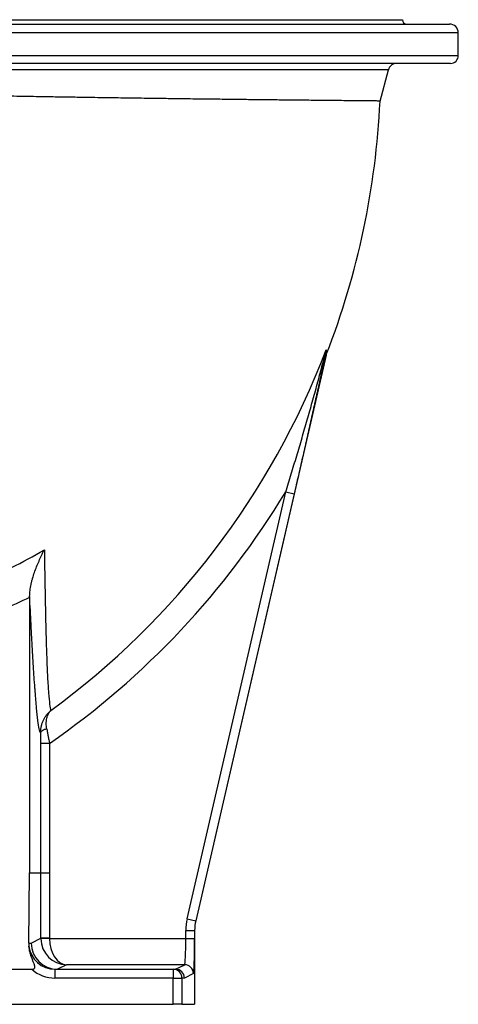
# Model space of a CAD drawing. Header units: millimetres. Extents: x 1861 to 18183, y 1323 to 18697.
# Tile 12 of 17: x 15676 to 18183, y 1323 to 6948. Entities that reach past the tile are written whole.
import ezdxf

# ---------------------------------------------------------------- set-up
doc = ezdxf.new("R2010")
doc.units = ezdxf.units.MM
doc.header["$LTSCALE"] = 5

msp = doc.modelspace()

# ---------------------------------------------------------------- linework, layer by layer
at = {"color": 7, "linetype": 'Continuous', "lineweight": 25}
for p, q in [((14168.3, 6923.1), (18133.3, 6923.1)), ((14438.3, 6948.1), (17863.3, 6948.1)), ((18183.3, 6743.1), (18183.3, 6873.1)), ((18138.3, 6698.1), (14166.5, 6698.1)), ((17735.8, 6483.3), (17783.4, 6661)), ((17428, 5031), (16682.2, 1800.8)), ((16633.5, 1812.1), (17196.4, 4250.2)), ((17245.1, 4239), (16682.2, 1800.8)), ((17196.4, 4250.2), (17245.1, 4239)), ((15732.8, 3647.5), (15732.8, 2074.7)), ((15846.3, 2813.1), (15796.4, 2813.1)), ((15846.3, 2813.1), (15846.6, 2073.1)), ((15727.8, 1673.1), (15732.8, 2071.5)), ((15796.6, 2073), (15732.8, 2071.5)), ((15846.6, 2073.1), (15796.6, 2073.1)), ((15796.6, 1700.5), (15796.6, 2073)), ((15846.6, 2073), (15796.6, 2073)), ((15846.6, 2073), (15846.6, 1700.5)), ((16633.5, 1812.1), (16682.2, 1800.8)), ((16682.2, 1800.8), (16682.2, 1800.8)), ((16625.8, 1698.9), (16625.8, 1744.6)), ((16625.8, 1744.6), (16675.8, 1744.6)), ((16675.8, 1744.6), (16675.8, 1323.1)), ((16675.8, 1744.6), (16675.8, 1698.9)), ((16675.8, 1744.6), (16675.8, 1744.6)), ((15741.7, 1673.1), (15796.6, 1700.5)), ((15846.6, 1700.5), (15796.6, 1700.5)), ((15846.6, 1698.9), (15796.6, 1698)), ((15846.6, 1698.9), (16625.8, 1698.9)), ((16625.8, 1698.9), (16675.8, 1698.9)), ((15727.8, 1673.1), (15741.7, 1673.1)), ((15606.4, 1523.1), (15745.3, 1523.1)), ((15877.7, 1523.1), (15877.7, 1473.1)), ((15877.7, 1523.1), (16553.4, 1523.1)), ((15943.2, 1548.9), (15891.6, 1523.1)), ((16619, 1548.9), (15943.2, 1548.9)), ((16553.4, 1523.1), (16553.4, 1473.1)), ((16553.4, 1523.1), (16567.3, 1523.1)), ((16567.4, 1523.1), (16619, 1548.9)), ((16553.4, 1473.1), (15877.7, 1473.1)), ((16553.4, 1323.1), (16553.4, 1473.1)), ((16553.4, 1473.1), (16603.3, 1473.1)), ((16603.3, 1473.1), (16603.3, 1323.1)), ((16617.3, 1473.1), (16603.3, 1473.1)), ((16668.9, 1498.9), (16617.3, 1473.1)), ((14674.9, 1323.1), (16553.4, 1323.1)), ((16603.3, 1323.1), (16553.4, 1323.1)), ((16603.3, 1323.1), (16675.8, 1323.1))]:
    msp.add_line(p, q, dxfattribs=at)
at = {"color": 8, "linetype": 'Continuous', "lineweight": 25}
for p, q in [((18183.3, 6873.1), (14118.3, 6873.1)), ((14121.6, 6743.1), (18183.3, 6743.1)), ((17783.4, 6661), (14521.9, 6661))]:
    msp.add_line(p, q, dxfattribs=at)
at = {"color": 7, "linetype": 'Continuous', "lineweight": 25, "flags": 128}
for points in [[(15831.1, 2895.3), (15823.9, 2893.9), (15817.3, 2892.1), (15811.3, 2889.9), (15806.1, 2887.3), (15801.9, 2884.4), (15798.7, 2881.2), (15796.6, 2877.9), (15795.8, 2874.5)], [(15796.6, 2073.1), (15796.6, 2173.1), (15796.4, 2573.1), (15796.4, 2813.1)], [(15732.8, 2074.7), (15750.3, 2074.2), (15767.8, 2073.8), (15796.6, 2073.1)]]:
    msp.add_lwpolyline(points, dxfattribs=at)
at = {"color": 7, "linetype": 'Continuous', "lineweight": 25}
for centre, radius, start, end in [((17888.3, 6948.1), 25, 180, 270), ((18133.3, 6873.1), 50, 0, 90), ((17831.7, 6648.1), 50, 90, 165), ((18138.3, 6743.1), 45, 270, 0), ((13150.8, 6698.1), 4590, 338.8006, 357.3191), ((13150.8, 6698.1), 4579.5, 306.181, 339.0563), ((17466.9, 5038.6), 41.7, 156.4913, 166.0778), ((13150.8, 6698.1), 4728.5, 304.7538, 328.8231), ((16553.3, 1473.1), 50, 359.9825, 89.9825), ((16618.9, 1498.9), 50, 0.0278, 89.946)]:
    msp.add_arc(centre, radius, start, end, dxfattribs=at)
for centre, major_axis, ratio, start_param, end_param in [((16926, 1744.6), (-298.3, 34), 0.999383, 6.169808, 6.396562), ((16926, 1744.6), (248.6, -28.3), 0.999136, 3.028216, 3.25497), ((16926, 1744.6), (-248.5, 28.3), 0.999383, 6.169808, 6.396562), ((15946.7, 1700.6), (134.2, 67.1), 0.999746, 2.678371, 2.695216), ((15943.2, 1698.9), (-35, 146.1), 0.974236, 1.346892, 2.900235), ((15946.7, 1700.6), (-89.5, -44.7), 0.999239, 5.819964, 5.836808), ((15943.2, 1698.9), (-2.9, 150), 0.643559, 1.558452, 3.111795), ((16618.8, 1698.9), (0, 150), 0.046561, 3.159046, 4.712389), ((16668.8, 1698.9), (0, 200), 0.034921, 3.159046, 4.712389), ((15877.8, 1673.1), (109.6, 103.8), 0.98736, 2.376978, 2.49316), ((15877.7, 1673.1), (150.2, 0), 0.998985, 3.257774, 4.712389), ((15891.6, 1673.1), (-34.5, 146), 0.999319, 1.339186, 2.909373), ((15877.7, 1673.1), (-200.1, 0), 0.999391, 0.848062, 1.570796), ((16191.7, 1673.1), (334.7, 138.6), 0.171573, 3.533835, 3.534444), ((16467.3, 1473.1), (111.6, 46.2), 0.171573, 0.392242, 0.392851), ((16567.3, 1473.1), (-11.5, 48.7), 0.999319, 4.480778, 6.050966)]:
    msp.add_ellipse(centre, major_axis=major_axis, ratio=ratio, start_param=start_param, end_param=end_param, dxfattribs=at)
for points, knots in [([(17735.5, 6483.4), (17735.5, 6483.4), (17735.6, 6483.4), (17732, 6483.4), (17723.3, 6483.5), (17708.5, 6483.7), (17691.7, 6483.8), (17674.5, 6484), (17655, 6484.2), (17632.7, 6484.4), (17603.4, 6484.7), (17565.5, 6485), (17522.1, 6485.5), (17477.8, 6485.9), (17433.5, 6486.4), (17382.8, 6486.9), (17328.4, 6487.4), (17274.7, 6488), (17222.7, 6488.5), (17172.9, 6489.1), (17121.3, 6489.6), (17058.5, 6490.3), (16983.7, 6491.2), (16905.3, 6492.1), (16835.1, 6492.9), (16774.2, 6493.7), (16712.7, 6494.4), (16650.1, 6495.2), (16575.5, 6496.2), (16488.4, 6497.3), (16399.5, 6498.5), (16321.4, 6499.6), (16254.8, 6500.6), (16188.5, 6501.5), (16121.9, 6502.5), (16043.7, 6503.7), (15954.1, 6505.2), (15864.6, 6506.6), (15787.4, 6507.9), (15722.5, 6509.1), (15658.8, 6510.2), (15595.8, 6511.4), (15522.9, 6512.7), (15440.8, 6514.3), (15360.8, 6516), (15293.3, 6517.4), (15237.5, 6518.6), (15183.8, 6519.8), (15131.5, 6521), (15080.7, 6522.1), (15031.3, 6523.3), (14983.7, 6524.5), (14937.9, 6525.6), (14894.8, 6526.8), (14854.3, 6527.8), (14816.4, 6528.9), (14780.7, 6529.8), (14741.6, 6530.9), (14700.8, 6532.1), (14665, 6533.2), (14633.4, 6534.2), (14606.4, 6535), (14582.4, 6535.7), (14564.6, 6536.3), (14558.4, 6536.5), (14555.3, 6536.6)], [0, 0, 0, 0, 0.008341, 0.021948, 0.042628, 0.063392, 0.077358, 0.090869, 0.10438, 0.117985, 0.13159, 0.152267, 0.173029, 0.186993, 0.20399, 0.221033, 0.238171, 0.255356, 0.268886, 0.282417, 0.296042, 0.309667, 0.330375, 0.351167, 0.365152, 0.378683, 0.392213, 0.405838, 0.419462, 0.440169, 0.46096, 0.474944, 0.488487, 0.502029, 0.515666, 0.529303, 0.550028, 0.570837, 0.584834, 0.598389, 0.611944, 0.625594, 0.639245, 0.65999, 0.680819, 0.69483, 0.708331, 0.721878, 0.735449, 0.749191, 0.762957, 0.776898, 0.790865, 0.804883, 0.818434, 0.831985, 0.84563, 0.859276, 0.880017, 0.900842, 0.914851, 0.935955, 0.957149, 0.978528, 1, 1, 1, 1]), ([(17196.4, 4250.2), (17207.1, 4284.5), (17217.7, 4318.8), (17238.7, 4387.4), (17249.1, 4421.7), (17269.6, 4490.3), (17279.7, 4524.5), (17299.8, 4593), (17309.7, 4627.2), (17329.3, 4695.6), (17339, 4729.8), (17353.3, 4781), (17358.1, 4798), (17367.5, 4832.1), (17372.1, 4849.1), (17381.4, 4883.1), (17386, 4900), (17395, 4933.8), (17399.5, 4950.6), (17406.1, 4975.6), (17408.3, 4983.9), (17412.6, 5000.5), (17414.7, 5008.6), (17417.8, 5020.8), (17418.8, 5024.8), (17420.8, 5032.7), (17421.8, 5036.6), (17423.7, 5044.3), (17424.6, 5048), (17425.9, 5053.3), (17426.3, 5055), (17427.1, 5058.3), (17427.4, 5059.8), (17427.8, 5061.2)], [0, 0, 0, 0, 0.125, 0.125, 0.25, 0.25, 0.375, 0.375, 0.5, 0.5, 0.625, 0.625, 0.6875, 0.6875, 0.75, 0.75, 0.8125, 0.8125, 0.875, 0.875, 0.90625, 0.90625, 0.9375, 0.9375, 0.953125, 0.953125, 0.96875, 0.96875, 0.984375, 0.984375, 0.992187, 0.992187, 1, 1, 1, 1]), ([(17426.4, 5048.6), (17425.7, 5045.1), (17424.9, 5041.5), (17423.4, 5034.1), (17422.6, 5030.4), (17420.2, 5019), (17418.6, 5011.2), (17415.2, 4995.4), (17413.5, 4987.4), (17409.9, 4971.2), (17408.2, 4963.1), (17402.8, 4938.4), (17399.2, 4921.9), (17391.9, 4888.7), (17388.2, 4872), (17380.8, 4838.5), (17377, 4821.7), (17369.5, 4788), (17365.8, 4771.1), (17354.4, 4720.3), (17346.8, 4686.2), (17335.3, 4635), (17331.4, 4617.9), (17323.7, 4583.6), (17319.8, 4566.4), (17308.2, 4515), (17300.4, 4480.6), (17284.7, 4411.7), (17276.9, 4377.3), (17261, 4308.2), (17253.1, 4273.7), (17245.1, 4239)], [0, 0, 0, 0, 0.015625, 0.015625, 0.03125, 0.03125, 0.0625, 0.0625, 0.09375, 0.09375, 0.125, 0.125, 0.1875, 0.1875, 0.25, 0.25, 0.3125, 0.3125, 0.375, 0.375, 0.5, 0.5, 0.5625, 0.5625, 0.625, 0.625, 0.75, 0.75, 0.875, 0.875, 1, 1, 1, 1]), ([(17428, 5031), (17426.9, 5028.1), (17425.9, 5026.3), (17424.7, 5024.8), (17424.3, 5025.2), (17424.1, 5027.2), (17424.1, 5027.6), (17424.1, 5028.7), (17424.1, 5029.3), (17424.2, 5031.2), (17424.3, 5032.8), (17424.9, 5038.3), (17425.5, 5043), (17426.4, 5048.6)], [0, 0, 0, 0, 0.25, 0.25, 0.5, 0.5, 0.5625, 0.5625, 0.625, 0.625, 0.75, 0.75, 1, 1, 1, 1]), ([(17428.6, 5055.2), (17427.7, 5049.6), (17427.1, 5045), (17426.3, 5037.7), (17426.2, 5035.1), (17426.3, 5033.2), (17426.4, 5032.9), (17426.5, 5032.4), (17426.6, 5032.3), (17426.9, 5032), (17427.1, 5032.1), (17428.1, 5033.3), (17429.1, 5035.2), (17430.2, 5038.3)], [0, 0, 0, 0, 0.25, 0.25, 0.5, 0.5, 0.5625, 0.5625, 0.625, 0.625, 0.75, 0.75, 1, 1, 1, 1]), ([(17426.4, 5048.6), (17426.9, 5051.4), (17427.3, 5053.9), (17427.7, 5057.2), (17427.8, 5058.2), (17427.8, 5059.5), (17427.8, 5059.8), (17427.8, 5060.4), (17427.8, 5060.6), (17427.8, 5060.9), (17427.8, 5061), (17427.8, 5061.2)], [0, 0, 0, 0, 0.5, 0.5, 0.75, 0.75, 0.875, 0.875, 0.9375, 0.9375, 1, 1, 1, 1]), ([(17428.6, 5055.2), (17428.9, 5057.2), (17429.1, 5058.9), (17428.9, 5060.6), (17428.8, 5061), (17428.5, 5061.3), (17428.4, 5061.4), (17428.2, 5061.4), (17428.1, 5061.4), (17427.9, 5061.3), (17427.9, 5061.2), (17427.8, 5061.2)], [0, 0, 0, 0, 0.5, 0.5, 0.75, 0.75, 0.875, 0.875, 0.9375, 0.9375, 1, 1, 1, 1]), ([(15435.2, 3725.9), (15500.5, 3755), (15565, 3785.6), (15692.3, 3850), (15755.1, 3883.7), (15816.9, 3919)], [0, 0, 0, 0, 0.5, 0.5, 1, 1, 1, 1]), ([(15732.8, 3653.2), (15732.8, 3664.5), (15733.6, 3675.9), (15736.4, 3698.8), (15738.4, 3710.3), (15742.1, 3727.6), (15743.5, 3733.4), (15746.3, 3744.8), (15747.9, 3750.5), (15752.8, 3767.5), (15756.3, 3778.8), (15764, 3801), (15768.2, 3812), (15776.9, 3834), (15781.5, 3844.8), (15791.1, 3866.4), (15796, 3877.1), (15803.7, 3893), (15806.3, 3898.2), (15810.3, 3906), (15812.2, 3909.9), (15814.2, 3913.8), (15815.6, 3916.4), (15816.3, 3917.7), (15816.9, 3919)], [0, 0, 0, 0, 0.125, 0.125, 0.25, 0.25, 0.3125, 0.3125, 0.375, 0.375, 0.5, 0.5, 0.625, 0.625, 0.75, 0.75, 0.875, 0.875, 0.9375, 0.9375, 0.96875, 0.984375, 0.984375, 1, 1, 1, 1]), ([(15816.9, 3919), (15817.8, 3860.1), (15818.6, 3802.9), (15820.5, 3692.1), (15821.5, 3638.5), (15823.1, 3561), (15823.6, 3535.7), (15824.8, 3486.1), (15825.4, 3461.9), (15827.3, 3390.8), (15828.7, 3346.6), (15831.7, 3264.7), (15833.3, 3227.1), (15835.9, 3176), (15836.8, 3159.9), (15838.7, 3129.5), (15839.6, 3115.4), (15842.6, 3076.5), (15844.8, 3055.1), (15849.3, 3021.4), (15851.7, 3009.1), (15854.3, 3001.7)], [0, 0, 0, 0, 0.125, 0.125, 0.25, 0.25, 0.3125, 0.3125, 0.375, 0.375, 0.5, 0.5, 0.625, 0.625, 0.6875, 0.6875, 0.75, 0.75, 0.875, 0.875, 1, 1, 1, 1]), ([(15795.8, 2874.5), (15793.1, 2877.9), (15790.5, 2885.5), (15785.3, 2909), (15782.7, 2924.9), (15777.5, 2965.1), (15774.9, 2989), (15769.7, 3044), (15767.1, 3075.1), (15763.8, 3118.3), (15763.2, 3127.1), (15762.2, 3140.7), (15761.9, 3145.3), (15761.2, 3154.6), (15760.9, 3159.3), (15759.2, 3182.9), (15757.9, 3202.5), (15754, 3263.2), (15751.4, 3306.4), (15747.5, 3374.8), (15746.2, 3398.3), (15744.2, 3434.3), (15743.5, 3446.5), (15742.2, 3471.1), (15741.6, 3483.6), (15738.2, 3546.7), (15735.5, 3599.1), (15732.8, 3653.2)], [0, 0, 0, 0, 0.125, 0.125, 0.25, 0.25, 0.375, 0.375, 0.5, 0.5, 0.53125, 0.53125, 0.546875, 0.546875, 0.5625, 0.5625, 0.625, 0.625, 0.75, 0.75, 0.8125, 0.8125, 0.84375, 0.84375, 0.875, 0.875, 1, 1, 1, 1]), ([(15795.8, 2874.5), (15795.7, 2881), (15796, 2887.4), (15797.3, 2899.8), (15798.3, 2906), (15800.4, 2915), (15801.1, 2917.9), (15802.8, 2923.8), (15803.7, 2926.8), (15806.7, 2935.4), (15809, 2941), (15814.2, 2951.8), (15817, 2957), (15821.6, 2964.5), (15823.2, 2967), (15826.6, 2971.8), (15828.3, 2974.2), (15833.7, 2981.2), (15837.5, 2985.6), (15843.6, 2991.9), (15845.7, 2994), (15848.8, 2997), (15849.9, 2997.9), (15851.5, 2999.4), (15852.1, 2999.9), (15853.2, 3000.8), (15853.7, 3001.3), (15854.3, 3001.7)], [0, 0, 0, 0, 0.125, 0.125, 0.25, 0.25, 0.3125, 0.3125, 0.375, 0.375, 0.5, 0.5, 0.625, 0.625, 0.6875, 0.6875, 0.75, 0.75, 0.875, 0.875, 0.9375, 0.9375, 0.96875, 0.96875, 0.984375, 0.984375, 1, 1, 1, 1]), ([(15831.1, 2895.3), (15830, 2901.1), (15829.1, 2906.8), (15828.1, 2917.8), (15827.8, 2923.2), (15827.9, 2931), (15828, 2933.6), (15828.3, 2938.6), (15828.5, 2941.1), (15829.3, 2948.5), (15830.1, 2953.2), (15832.2, 2962.2), (15833.5, 2966.5), (15835.8, 2972.6), (15836.6, 2974.6), (15838.3, 2978.5), (15839.2, 2980.4), (15842.1, 2986), (15844.3, 2989.4), (15847.8, 2994.3), (15849, 2995.9), (15851, 2998.1), (15851.6, 2998.9), (15852.6, 3000), (15852.9, 3000.3), (15853.6, 3001), (15853.9, 3001.4), (15854.3, 3001.7)], [0, 0, 0, 0, 0.125, 0.125, 0.25, 0.25, 0.3125, 0.3125, 0.375, 0.375, 0.5, 0.5, 0.625, 0.625, 0.6875, 0.6875, 0.75, 0.75, 0.875, 0.875, 0.9375, 0.9375, 0.96875, 0.96875, 0.984375, 0.984375, 1, 1, 1, 1]), ([(15796.4, 2813.1), (15796.4, 2823.8), (15796.3, 2834.2), (15796.2, 2849.6), (15796.1, 2854.7), (15796, 2862.3), (15795.9, 2864.8), (15795.9, 2869.7), (15795.8, 2872.1), (15795.8, 2874.5)], [0, 0, 0, 0, 0.5, 0.5, 0.75, 0.75, 0.875, 0.875, 1, 1, 1, 1]), ([(15831.1, 2895.3), (15832.4, 2889), (15833.6, 2882.5), (15836.1, 2869.3), (15837.4, 2862.5), (15839.3, 2852.2), (15839.9, 2848.7), (15841.2, 2841.7), (15841.9, 2838.1), (15843.8, 2827.5), (15845.1, 2820.3), (15846.3, 2813.1)], [0, 0, 0, 0, 0.25, 0.25, 0.5, 0.5, 0.625, 0.625, 0.75, 0.75, 1, 1, 1, 1]), ([(15745.3, 1523.1), (15747, 1523.1), (15748.6, 1523.2), (15751.9, 1523.7), (15753.5, 1524), (15756.6, 1525.2), (15758, 1526.1), (15759.8, 1527.7), (15760.3, 1528.3), (15761.2, 1529.6), (15761.6, 1530.3), (15762.4, 1532.5), (15762.7, 1534), (15762.8, 1537.2), (15762.7, 1538.7), (15762.2, 1541.8), (15761.9, 1543.3), (15761.1, 1546.3), (15760.7, 1547.8), (15759.2, 1552.2), (15758.1, 1555.1), (15755.9, 1560.9), (15754.7, 1563.8), (15751.1, 1572.4), (15748.8, 1578.2), (15744.3, 1589.8), (15742.2, 1595.6), (15738.3, 1607.4), (15736.6, 1613.4), (15732, 1631.3), (15729.8, 1643.4), (15728.5, 1655.7)], [0, 0, 0, 0, 0.03125, 0.03125, 0.0625, 0.0625, 0.09375, 0.09375, 0.109375, 0.109375, 0.125, 0.125, 0.15625, 0.15625, 0.1875, 0.1875, 0.21875, 0.21875, 0.25, 0.25, 0.3125, 0.3125, 0.375, 0.375, 0.5, 0.5, 0.625, 0.625, 0.75, 0.75, 1, 1, 1, 1])]:
    msp.add_open_spline(points, degree=3, knots=knots, dxfattribs=at)
for points in [[(17428, 5031), (17428.6, 5033.5), (17429.3, 5035.9), (17430.2, 5038.3)], [(15732.8, 3647.5), (15681.9, 3623.2), (15630.5, 3599.8), (15578.7, 3577.4)], [(15732.8, 3653.2), (15732.8, 3651.3), (15732.8, 3649.4), (15732.8, 3647.5)], [(15732.8, 2071.5), (15732.8, 2072.6), (15732.8, 2073.6), (15732.8, 2074.7)], [(15796.6, 2073), (15796.6, 2073.1), (15796.6, 2073.1), (15796.6, 2073.1)], [(15846.6, 2073.1), (15846.6, 2073.1), (15846.6, 2073.1), (15846.6, 2073)]]:
    msp.add_open_spline(points, degree=3, dxfattribs=at)

doc.saveas('drawing.dxf')
